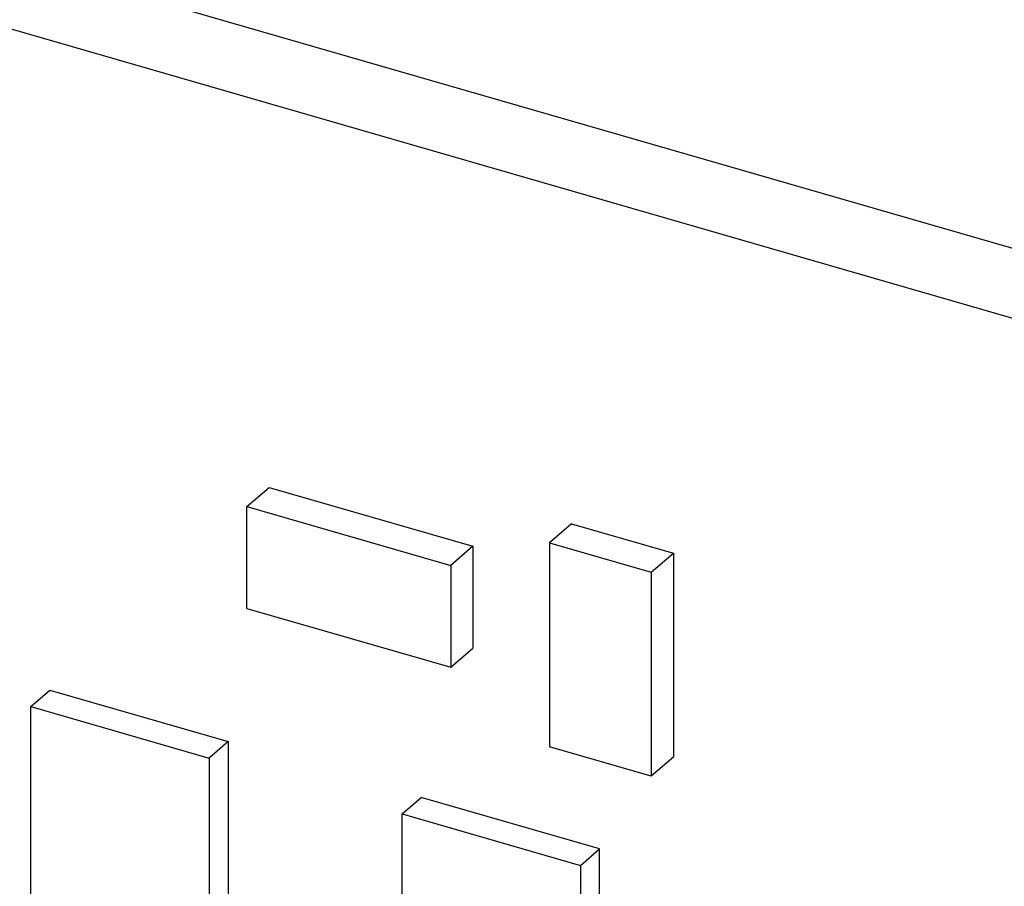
# Model space of a CAD drawing. Header units: millimetres. Extents: x 0 to 210, y 0 to 297.
# Tile 34 of 53: x 68.38 to 70.61, y 240 to 241.97. Entities that reach past the tile are written whole.
import ezdxf

# ---------------------------------------------------------------- set-up
doc = ezdxf.new("R2010")
doc.units = ezdxf.units.MM
doc.header["$LTSCALE"] = 19.36
doc.layers.get('0').update_dxf_attribs({"linetype": 'CONTINUOUS'})

msp = doc.modelspace()

# ---------------------------------------------------------------- linework, layer by layer
at = {"color": 7, "linetype": 'CONTINUOUS'}
for p, q in [((61.5779, 244.0598), (78.9995, 239.0307)), ((78.862, 238.9116), (61.4404, 243.9407)), ((68.8924, 240.8622), (68.9424, 240.9055)), ((68.9424, 240.9055), (69.4043, 240.7722)), ((68.8924, 240.6312), (68.8924, 240.8622)), ((68.8924, 240.8622), (69.3543, 240.7289)), ((69.628, 240.823), (69.578, 240.7797)), ((69.628, 240.823), (69.8589, 240.7564)), ((69.578, 240.7797), (69.578, 240.3179)), ((69.578, 240.7797), (69.8089, 240.7131)), ((69.4043, 240.7722), (69.3543, 240.7289)), ((69.4043, 240.7722), (69.4043, 240.5412)), ((69.8089, 240.7131), (69.8589, 240.7564)), ((69.8589, 240.7564), (69.8589, 240.2945)), ((69.3543, 240.7289), (69.3543, 240.4979)), ((69.8089, 240.7131), (69.8089, 240.2512)), ((68.8924, 240.6312), (69.3543, 240.4979)), ((69.3543, 240.4979), (69.4043, 240.5412)), ((68.4023, 240.4088), (68.4456, 240.4463)), ((68.4456, 240.4463), (68.8498, 240.3296)), ((68.4023, 239.9469), (68.4023, 240.4088)), ((68.4023, 240.4088), (68.8064, 240.2921)), ((68.8498, 240.3296), (68.8064, 240.2921)), ((68.8498, 240.3296), (68.8498, 239.8677)), ((69.8089, 240.2512), (69.578, 240.3179)), ((68.8064, 240.2921), (68.8064, 239.8302)), ((69.8589, 240.2945), (69.8089, 240.2512)), ((69.2442, 240.1657), (69.2876, 240.2032)), ((69.6917, 240.0866), (69.2876, 240.2032)), ((69.2442, 239.7038), (69.2442, 240.1657)), ((69.2442, 240.1657), (69.6484, 240.049)), ((69.6484, 240.049), (69.6917, 240.0866)), ((69.6917, 239.6247), (69.6917, 240.0866)), ((69.6484, 240.049), (69.6484, 239.5872))]:
    msp.add_line(p, q, dxfattribs=at)

doc.saveas('drawing.dxf')
